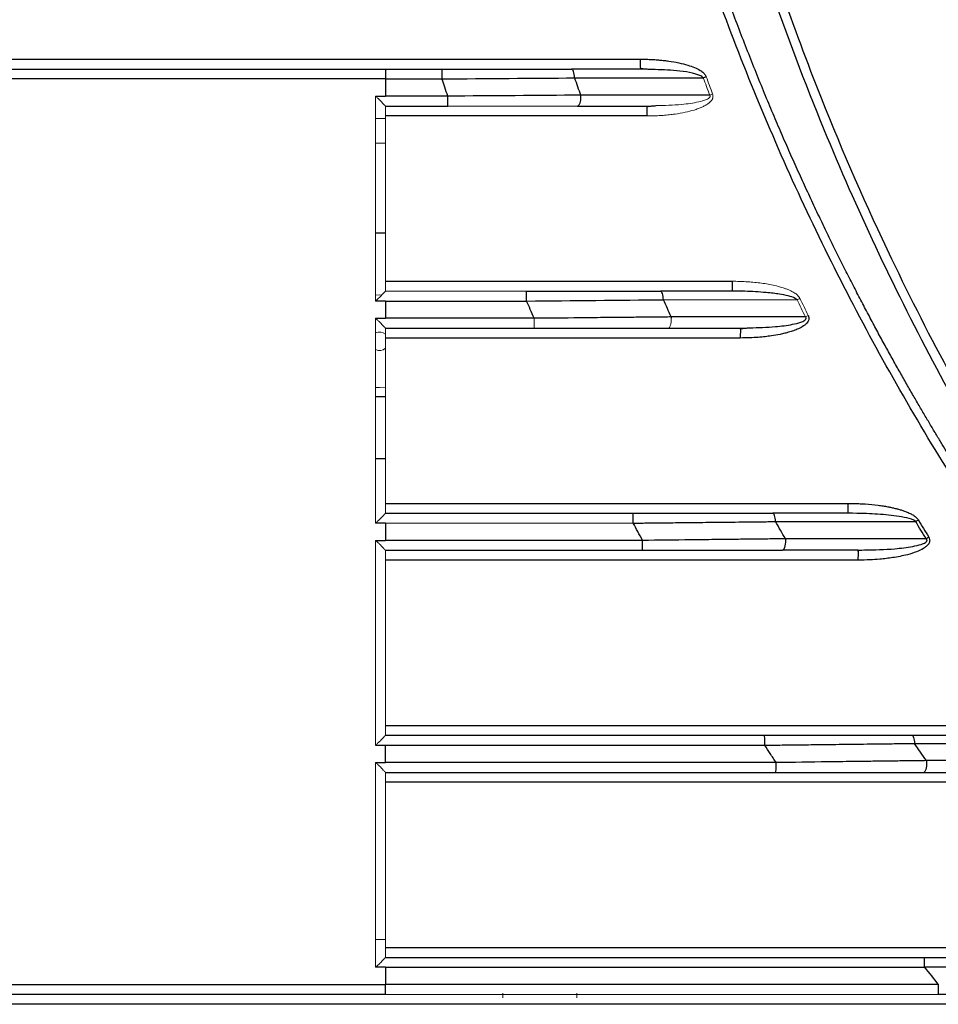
# Paper-space layout 'Sheet2' of a CAD drawing. Header units: millimetres. Extents: x 0 to 1118, y 0 to 864.
# Tile 52 of 85: x 778 to 816, y 372 to 412. Entities that reach past the tile are written whole.
import ezdxf

# ---------------------------------------------------------------- set-up
doc = ezdxf.new("R2010")
doc.units = ezdxf.units.MM

psp = doc.layouts.new('Sheet2')

# ---------------------------------------------------------------- linework, layer by layer
at = {"color": 7, "linetype": 'Continuous', "lineweight": 30}
for p, q in [((733.231, 409.66), (793.226, 409.66)), ((793.226, 409.66), (795.516, 409.66)), ((803.576, 409.66), (800.767, 409.659)), ((803.576, 409.66), (803.574, 409.688)), ((803.908, 409.645), (803.576, 409.66)), ((793.229, 409.26), (733.229, 409.26)), ((793.228, 409.26), (793.228, 408.56)), ((800.892, 409.302), (806.111, 409.303)), ((806.372, 408.604), (801.14, 408.602)), ((792.829, 408.56), (793.229, 408.56)), ((795.757, 408.56), (793.228, 408.56)), ((801.016, 408.16), (803.831, 408.16)), ((792.829, 403.02), (793.229, 403.02)), ((807.289, 400.66), (804.374, 400.66)), ((807.287, 400.687), (807.644, 400.656)), ((807.637, 400.655), (807.289, 400.66)), ((793.229, 400.26), (792.829, 400.26)), ((793.228, 400.26), (793.228, 399.56)), ((793.228, 400.26), (798.952, 400.26)), ((792.829, 399.56), (793.229, 399.56)), ((804.694, 399.16), (807.618, 399.16)), ((807.618, 399.16), (807.986, 399.176)), ((793.229, 396.38), (792.829, 396.38)), ((792.829, 393.88), (793.229, 393.88)), ((811.979, 391.66), (808.925, 391.66)), ((811.976, 391.687), (812.347, 391.656)), ((812.34, 391.655), (811.979, 391.66)), ((793.229, 391.26), (792.829, 391.26)), ((793.228, 391.26), (793.228, 390.56)), ((792.829, 390.56), (793.229, 390.56)), ((812.389, 390.16), (812.644, 390.17)), ((792.829, 382.26), (793.229, 382.26)), ((793.229, 381.56), (793.229, 382.26)), ((792.829, 381.56), (793.229, 381.56)), ((793.228, 373.26), (792.829, 373.26)), ((793.228, 373.26), (793.228, 372.56)), ((733.229, 372.56), (793.228, 372.56)), ((793.226, 372.16), (733.231, 372.16))]:
    psp.add_line(p, q, dxfattribs=at)
at = {"color": 144, "linetype": 'Continuous', "lineweight": 0}
for p, q in [((792.829, 408.56), (792.829, 400.26)), ((793.229, 408.159), (793.229, 400.66)), ((803.831, 408.16), (804.184, 408.176)), ((793.229, 407.66), (792.829, 407.66)), ((792.829, 406.66), (793.229, 406.66)), ((804.495, 400.312), (809.913, 400.314)), ((792.829, 399.56), (792.829, 391.26)), ((793.229, 399.159), (793.229, 391.66)), ((793.228, 391.26), (803.275, 391.26)), ((792.829, 390.56), (792.829, 382.26)), ((793.229, 390.159), (793.229, 382.66)), ((792.829, 381.56), (792.829, 373.26)), ((793.229, 381.159), (793.229, 373.66)), ((792.829, 374.38), (793.229, 374.38)), ((797.989, 372.017), (797.989, 372.212)), ((800.989, 372.212), (800.989, 372.017))]:
    psp.add_line(p, q, dxfattribs=at)
at = {"color": 144, "linetype": 'Continuous', "lineweight": 0, "flags": 128}
for points in [[(793.063, 400.503), (792.989, 400.505), (792.829, 400.498)], [(792.829, 396.761), (792.989, 396.755), (793.231, 396.77)]]:
    psp.add_lwpolyline(points, dxfattribs=at)
at = {"color": 144, "linetype": 'Continuous', "lineweight": 0}
for start, end in [(49.244, 115.8093), (244.6779, 310.2695)]:
    psp.add_arc((792.989, 398.63), 0.375, start, end, dxfattribs=at)
at = {"color": 7, "linetype": 'Continuous', "lineweight": 30}
for points, knots in [([(833.807, 522.407), (833.645, 522.243), (833.293, 521.89), (832.73, 521.313), (832.091, 520.65), (831.38, 519.896), (830.599, 519.051), (829.751, 518.111), (828.838, 517.075), (827.866, 515.938), (826.555, 514.36), (825.021, 512.427), (823.376, 510.233), (821.962, 508.246), (819.92, 505.24), (815.896, 498.768), (811.099, 489.046), (807.051, 477.408), (804.593, 466.862), (803.289, 457.005), (802.902, 447.912), (803.235, 439.362), (804.364, 429.74), (806.721, 418.907), (809.989, 409.407), (813.051, 402.448), (815.37, 397.81), (817.547, 393.942), (819.357, 390.999), (820.888, 388.641), (823.268, 385.179), (825.448, 382.319), (827.151, 380.245), (827.485, 379.841), (827.889, 379.36), (828.363, 378.801), (828.91, 378.167), (829.531, 377.459), (830.228, 376.679), (831.004, 375.829), (831.861, 374.913), (832.801, 373.931), (833.464, 373.262), (833.807, 372.915)], [0, 0, 0, 0, 0.00417, 0.009034, 0.014591, 0.020843, 0.027789, 0.035429, 0.043762, 0.052789, 0.06251, 0.080893, 0.097439, 0.112149, 0.125021, 0.1632, 0.249975, 0.320458, 0.385617, 0.445452, 0.499961, 0.549974, 0.599987, 0.674978, 0.749961, 0.781222, 0.812473, 0.843728, 0.861484, 0.874984, 0.894608, 0.937489, 0.94002, 0.943181, 0.946972, 0.951394, 0.956446, 0.962129, 0.968443, 0.975386, 0.982961, 0.991165, 1, 1, 1, 1]), ([(834.079, 373.176), (833.905, 373.351), (833.557, 373.701), (833.04, 374.231), (832.527, 374.763), (832.019, 375.297), (831.515, 375.835), (831.016, 376.376), (830.522, 376.919), (829.69, 377.847), (828.237, 379.514), (825.609, 382.707), (822.536, 386.835), (819.182, 391.914), (816.312, 396.841), (813.447, 402.46), (811.152, 407.705), (808.749, 414.162), (806.593, 421.324), (804.756, 430), (803.649, 438.8), (803.401, 444.74), (803.403, 447.756), (803.403, 447.858), (803.403, 447.972), (803.403, 448.099), (803.404, 448.239), (803.405, 448.392), (803.406, 448.558), (803.408, 448.737), (803.41, 448.929), (803.413, 449.133), (803.416, 449.351), (803.42, 449.581), (803.424, 449.825), (803.43, 450.081), (803.436, 450.35), (803.444, 450.632), (803.453, 450.927), (803.462, 451.235), (803.474, 451.556), (803.486, 451.89), (803.501, 452.236), (803.517, 452.595), (803.535, 452.968), (803.555, 453.353), (803.577, 453.75), (803.601, 454.161), (803.628, 454.584), (803.657, 455.021), (803.69, 455.47), (803.725, 455.931), (803.763, 456.406), (803.804, 456.893), (803.849, 457.392), (803.897, 457.905), (803.949, 458.43), (804.006, 458.967), (804.066, 459.517), (804.131, 460.08), (804.2, 460.655), (804.274, 461.243), (804.353, 461.842), (804.437, 462.455), (804.527, 463.079), (804.623, 463.716), (804.724, 464.364), (804.831, 465.025), (804.945, 465.698), (805.065, 466.383), (805.193, 467.08), (805.327, 467.789), (805.469, 468.509), (805.618, 469.241), (805.775, 469.984), (805.94, 470.739), (806.114, 471.506), (806.296, 472.283), (806.488, 473.072), (806.688, 473.871), (806.898, 474.682), (807.118, 475.503), (807.348, 476.335), (807.588, 477.178), (807.839, 478.031), (808.1, 478.894), (808.373, 479.767), (808.658, 480.65), (808.954, 481.542), (809.263, 482.444), (809.584, 483.356), (809.917, 484.276), (810.264, 485.206), (810.624, 486.144), (810.998, 487.09), (811.386, 488.045), (811.789, 489.008), (812.206, 489.979), (812.638, 490.957), (813.085, 491.942), (813.548, 492.935), (814.027, 493.934), (814.522, 494.94), (815.033, 495.951), (815.562, 496.969), (816.108, 497.992), (816.671, 499.02), (817.251, 500.053), (817.85, 501.091), (818.468, 502.133), (819.104, 503.178), (819.759, 504.227), (820.433, 505.279), (821.127, 506.334), (821.841, 507.39), (822.575, 508.449), (823.33, 509.508), (824.105, 510.569), (824.901, 511.63), (825.719, 512.691), (826.558, 513.751), (827.42, 514.81), (828.303, 515.868), (829.208, 516.924), (830.136, 517.977), (831.087, 519.027), (832.061, 520.073), (833.058, 521.115), (833.738, 521.802), (834.079, 522.146)], [0, 0, 0, 0, 0.004487, 0.008968, 0.013442, 0.01791, 0.02237, 0.026824, 0.031271, 0.035712, 0.049464, 0.071423, 0.110818, 0.142842, 0.181875, 0.214263, 0.257285, 0.285688, 0.339253, 0.392822, 0.446395, 0.499969, 0.500504, 0.501117, 0.501808, 0.502577, 0.503424, 0.504349, 0.505353, 0.506434, 0.507594, 0.508831, 0.510147, 0.511541, 0.513013, 0.514563, 0.516191, 0.517898, 0.519682, 0.521544, 0.523485, 0.525504, 0.527601, 0.529775, 0.532028, 0.534359, 0.536769, 0.539256, 0.541821, 0.544465, 0.547186, 0.549986, 0.552864, 0.555819, 0.558853, 0.561965, 0.565155, 0.568423, 0.57177, 0.575194, 0.578696, 0.582277, 0.585935, 0.589672, 0.593487, 0.597379, 0.60135, 0.605399, 0.609526, 0.613731, 0.618015, 0.622376, 0.626815, 0.631332, 0.635928, 0.640601, 0.645353, 0.650183, 0.65509, 0.660076, 0.66514, 0.670282, 0.675502, 0.6808, 0.686176, 0.69163, 0.697162, 0.702773, 0.708461, 0.714227, 0.720072, 0.725994, 0.731995, 0.738074, 0.74423, 0.750465, 0.756778, 0.763169, 0.769638, 0.776185, 0.78281, 0.789513, 0.796294, 0.803153, 0.81009, 0.817105, 0.824199, 0.83137, 0.83862, 0.845947, 0.853353, 0.860836, 0.868398, 0.876038, 0.883755, 0.891551, 0.899425, 0.907377, 0.915407, 0.923515, 0.931701, 0.939965, 0.948307, 0.956727, 0.965226, 0.973802, 0.982457, 0.991189, 1, 1, 1, 1]), ([(833.602, 372.158), (833.419, 372.327), (833.053, 372.666), (832.508, 373.18), (831.967, 373.697), (831.431, 374.218), (830.897, 374.743), (830.368, 375.272), (829.843, 375.805), (829.321, 376.342), (828.803, 376.883), (828.289, 377.427), (827.778, 377.976), (826.429, 379.448), (824.297, 381.896), (821.497, 385.409), (818.854, 389.043), (816.371, 392.789), (814.054, 396.639), (811.908, 400.587), (809.937, 404.625), (808.145, 408.747), (806.534, 412.943), (805.108, 417.205), (803.87, 421.526), (803.071, 424.856), (802.587, 427.161), (802.338, 428.421), (802.106, 429.684), (801.889, 430.949), (801.688, 432.217), (801.502, 433.487), (801.392, 434.335), (801.336, 434.76)], [0, 0, 0, 0, 0.010412, 0.020823, 0.031234, 0.041644, 0.052055, 0.062466, 0.07288, 0.083295, 0.093713, 0.104134, 0.114558, 0.124988, 0.187492, 0.249972, 0.312451, 0.374961, 0.437482, 0.499954, 0.562425, 0.624952, 0.687468, 0.749958, 0.812448, 0.874971, 0.892851, 0.91072, 0.928581, 0.946437, 0.96429, 0.982143, 1, 1, 1, 1]), ([(833.845, 372.417), (833.661, 372.587), (833.295, 372.926), (832.751, 373.44), (832.211, 373.956), (831.675, 374.476), (831.144, 374.999), (830.617, 375.525), (830.095, 376.055), (829.209, 376.967), (827.674, 378.594), (825.625, 380.898), (823.495, 383.462), (821.599, 385.893), (819.892, 388.221), (818.816, 389.773), (818.279, 390.572), (818.218, 390.662), (818.147, 390.769), (818.065, 390.892), (817.972, 391.031), (817.869, 391.187), (817.755, 391.359), (817.631, 391.547), (817.497, 391.753), (817.352, 391.975), (817.198, 392.214), (817.033, 392.469), (816.859, 392.742), (816.676, 393.032), (816.483, 393.339), (816.281, 393.663), (816.069, 394.004), (815.849, 394.363), (815.621, 394.739), (815.384, 395.134), (815.139, 395.546), (814.886, 395.976), (814.625, 396.424), (814.357, 396.89), (814.082, 397.375), (813.8, 397.878), (813.511, 398.4), (813.216, 398.941), (812.915, 399.5), (812.609, 400.079), (812.298, 400.677), (811.981, 401.295), (811.66, 401.932), (811.335, 402.589), (811.006, 403.266), (810.674, 403.963), (810.339, 404.68), (810.001, 405.417), (809.661, 406.175), (809.32, 406.954), (808.977, 407.754), (808.634, 408.574), (808.291, 409.416), (807.947, 410.279), (807.605, 411.163), (807.264, 412.069), (806.925, 412.997), (806.589, 413.946), (806.256, 414.917), (805.926, 415.909), (805.6, 416.924), (805.28, 417.961), (804.965, 419.02), (804.656, 420.101), (804.354, 421.204), (804.06, 422.329), (803.774, 423.476), (803.497, 424.646), (803.229, 425.838), (802.972, 427.052), (802.725, 428.289), (802.491, 429.547), (802.269, 430.828), (802.06, 432.13), (801.865, 433.455), (801.748, 434.346), (801.69, 434.795)], [0, 0, 0, 0, 0.010464, 0.020911, 0.031344, 0.041763, 0.052169, 0.062564, 0.072948, 0.083324, 0.115835, 0.166644, 0.212408, 0.255445, 0.295743, 0.333291, 0.334537, 0.336056, 0.337846, 0.33991, 0.342246, 0.344854, 0.347735, 0.350889, 0.354315, 0.358013, 0.361984, 0.366227, 0.370743, 0.37553, 0.380591, 0.385923, 0.391527, 0.397404, 0.403553, 0.409974, 0.416667, 0.423632, 0.43087, 0.438379, 0.446161, 0.454214, 0.46254, 0.471138, 0.480009, 0.489151, 0.498566, 0.508253, 0.518213, 0.528445, 0.53895, 0.549728, 0.560779, 0.572103, 0.5837, 0.59557, 0.607715, 0.620132, 0.632823, 0.645788, 0.659026, 0.672537, 0.686321, 0.700379, 0.714709, 0.729313, 0.744189, 0.759337, 0.774758, 0.790451, 0.806416, 0.822653, 0.839162, 0.855943, 0.872997, 0.890322, 0.90792, 0.925791, 0.943934, 0.96235, 0.981038, 1, 1, 1, 1]), ([(803.57, 410.06), (803.636, 410.059), (803.767, 410.058), (803.962, 410.052), (804.153, 410.041), (804.342, 410.026), (804.527, 410.007), (804.787, 409.974), (805.108, 409.919), (805.46, 409.831), (805.749, 409.73), (805.939, 409.636), (806.054, 409.559), (806.116, 409.508), (806.166, 409.456), (806.205, 409.403), (806.222, 409.365), (806.23, 409.347)], [0, 0, 0, 0, 0.06952, 0.138006, 0.205492, 0.272013, 0.337606, 0.402311, 0.549105, 0.680762, 0.784928, 0.872045, 0.903104, 0.931062, 0.956226, 0.979018, 1, 1, 1, 1]), ([(793.226, 409.66), (793.227, 409.66), (793.228, 409.616), (793.229, 409.468), (793.229, 409.364), (793.228, 409.26)], [0, 0, 0, 0, 0.5, 0.5, 1, 1, 1, 1]), ([(795.516, 409.66), (795.517, 409.66), (795.518, 409.616), (795.52, 409.468), (795.52, 409.364), (795.52, 409.26)], [0, 0, 0, 0, 0.5, 0.5, 1, 1, 1, 1]), ([(795.516, 409.66), (795.615, 409.66), (795.813, 409.66), (796.11, 409.66), (796.406, 409.66), (796.702, 409.66), (796.998, 409.66), (797.293, 409.66), (797.588, 409.66), (797.882, 409.66), (798.254, 409.66), (798.702, 409.66), (799.224, 409.66), (799.743, 409.66), (800.258, 409.66), (800.598, 409.66), (800.767, 409.66)], [0, 0, 0, 0, 0.0556271, 0.1111986, 0.1667307, 0.2222397, 0.2777418, 0.3332533, 0.3887904, 0.4443695, 0.5000067, 0.600092, 0.7000392, 0.799943, 0.8998983, 1, 1, 1, 1]), ([(800.892, 409.302), (800.889, 409.399), (800.874, 409.492), (800.829, 409.622), (800.798, 409.66), (800.767, 409.66)], [0, 0, 0, 0, 0.5, 0.5, 1, 1, 1, 1]), ([(803.558, 409.687), (803.617, 409.681), (803.736, 409.669), (803.855, 409.66), (803.914, 409.656)], [0, 0, 0, 0, 0.50219, 1, 1, 1, 1]), ([(795.757, 408.56), (795.716, 408.679), (795.637, 408.913), (795.558, 409.146), (795.52, 409.26)], [0, 0, 0, 0, 0.513744, 1, 1, 1, 1]), ([(795.753, 408.16), (795.754, 408.16), (795.755, 408.203), (795.757, 408.351), (795.757, 408.455), (795.757, 408.56)], [0, 0, 0, 0, 0.5, 0.5, 1, 1, 1, 1]), ([(801.141, 408.56), (801.141, 408.455), (801.127, 408.351), (801.081, 408.203), (801.048, 408.16), (801.016, 408.16)], [0, 0, 0, 0, 0.5, 0.5, 1, 1, 1, 1]), ([(804.191, 408.164), (804.128, 408.158), (804.002, 408.147), (803.875, 408.133), (803.812, 408.126)], [0, 0, 0, 0, 0.5008325, 1, 1, 1, 1]), ([(803.831, 408.16), (803.83, 408.159), (803.83, 408.158), (803.829, 408.128), (803.829, 408.127)], [0, 0, 0, 0, 0.98106, 1, 1, 1, 1]), ([(798.952, 400.26), (798.952, 400.364), (798.951, 400.468), (798.949, 400.616), (798.948, 400.66), (798.947, 400.66)], [0, 0, 0, 0, 0.5, 0.5, 1, 1, 1, 1]), ([(798.947, 400.66), (799.049, 400.66), (799.253, 400.66), (799.56, 400.66), (799.866, 400.66), (800.172, 400.66), (800.477, 400.66), (800.782, 400.66), (801.086, 400.66), (801.39, 400.66), (801.774, 400.66), (802.237, 400.66), (802.778, 400.66), (803.314, 400.66), (803.847, 400.66), (804.198, 400.66), (804.374, 400.66)], [0, 0, 0, 0, 0.055622, 0.111193, 0.166726, 0.222238, 0.277744, 0.333258, 0.388797, 0.444374, 0.500006, 0.600086, 0.700036, 0.799946, 0.899905, 1, 1, 1, 1]), ([(804.495, 400.312), (804.491, 400.407), (804.477, 400.497), (804.432, 400.624), (804.403, 400.66), (804.374, 400.66)], [0, 0, 0, 0, 0.5, 0.5, 1, 1, 1, 1]), ([(799.256, 399.56), (799.203, 399.68), (799.101, 399.913), (799, 400.146), (798.952, 400.26)], [0, 0, 0, 0, 0.515731, 1, 1, 1, 1]), ([(804.815, 399.613), (804.715, 399.612), (804.515, 399.61), (804.213, 399.607), (803.91, 399.604), (803.605, 399.601), (803.3, 399.598), (802.994, 399.595), (802.687, 399.592), (802.379, 399.589), (801.847, 399.584), (800.81, 399.575), (799.868, 399.56), (799.256, 399.56), (799.256, 399.56), (799.256, 399.56), (799.256, 399.56), (799.256, 399.56), (799.256, 399.56), (799.256, 399.56), (799.256, 399.56), (799.256, 399.56)], [0, 0, 0, 0, 0.055684, 0.111336, 0.166956, 0.222545, 0.278101, 0.333626, 0.389118, 0.444579, 0.500007, 0.675177, 0.999977, 0.99998, 0.999983, 0.999986, 0.999989, 0.99999, 0.999992, 0.999996, 1, 1, 1, 1]), ([(810.364, 399.67), (810.369, 399.659), (810.378, 399.636), (810.387, 399.601), (810.391, 399.567), (810.39, 399.523), (810.375, 399.467), (810.335, 399.395), (810.267, 399.319), (810.145, 399.226), (809.976, 399.133), (809.771, 399.055), (809.584, 398.994), (809.402, 398.948), (809.172, 398.895), (808.906, 398.85), (808.611, 398.812), (808.319, 398.784), (807.984, 398.765), (807.742, 398.761), (807.612, 398.76)], [0, 0, 0, 0, 0.01204, 0.023355, 0.034123, 0.04455, 0.065516, 0.088938, 0.122409, 0.162114, 0.234577, 0.305948, 0.371287, 0.422438, 0.484512, 0.596923, 0.679856, 0.768272, 0.876516, 1, 1, 1, 1]), ([(807.993, 399.164), (807.927, 399.158), (807.796, 399.147), (807.664, 399.133), (807.598, 399.126)], [0, 0, 0, 0, 0.5007683, 1, 1, 1, 1]), ([(807.618, 399.16), (807.618, 399.159), (807.617, 399.158), (807.616, 399.128), (807.616, 399.127)], [0, 0, 0, 0, 0.981094, 1, 1, 1, 1]), ([(811.972, 392.06), (812.06, 392.058), (812.226, 392.056), (812.461, 392.048), (812.784, 392.031), (813.094, 391.999), (813.397, 391.956), (813.576, 391.926), (813.74, 391.894), (813.883, 391.86), (814.002, 391.829), (814.116, 391.799), (814.235, 391.759), (814.382, 391.703), (814.528, 391.638), (814.646, 391.569), (814.729, 391.506), (814.787, 391.451), (814.816, 391.409), (814.829, 391.389)], [0, 0, 0, 0, 0.087698, 0.166157, 0.235404, 0.40986, 0.477556, 0.541068, 0.591426, 0.643765, 0.68781, 0.714973, 0.761048, 0.813579, 0.871823, 0.920539, 0.949563, 0.975888, 1, 1, 1, 1]), ([(793.229, 391.66), (794.345, 391.66), (796.576, 391.66), (799.923, 391.66), (802.154, 391.66), (803.27, 391.66)], [0, 0, 0, 0, 0.333333, 0.666667, 1, 1, 1, 1]), ([(803.275, 391.26), (803.275, 391.364), (803.275, 391.468), (803.273, 391.616), (803.271, 391.66), (803.27, 391.66)], [0, 0, 0, 0, 0.5, 0.5, 1, 1, 1, 1]), ([(803.27, 391.66), (803.376, 391.66), (803.589, 391.66), (803.908, 391.66), (804.227, 391.66), (804.545, 391.66), (804.863, 391.66), (805.18, 391.66), (805.497, 391.66), (805.814, 391.66), (806.214, 391.66), (806.696, 391.66), (807.259, 391.66), (807.819, 391.66), (808.375, 391.66), (808.742, 391.66), (808.925, 391.66)], [0, 0, 0, 0, 0.055617, 0.111186, 0.166721, 0.222236, 0.277746, 0.333264, 0.388804, 0.44438, 0.500006, 0.600079, 0.700033, 0.79995, 0.899912, 1, 1, 1, 1]), ([(809.042, 391.322), (809.038, 391.415), (809.023, 391.503), (808.981, 391.625), (808.953, 391.66), (808.925, 391.66)], [0, 0, 0, 0, 0.5, 0.5, 1, 1, 1, 1]), ([(803.275, 391.26), (803.361, 391.26), (803.542, 391.262), (803.831, 391.265), (804.151, 391.269), (804.504, 391.273), (804.889, 391.277), (805.305, 391.281), (805.752, 391.286), (806.23, 391.291), (806.738, 391.297), (807.275, 391.303), (807.841, 391.309), (808.434, 391.315), (808.836, 391.32), (809.042, 391.322)], [0, 0, 0, 0, 0.043725, 0.092985, 0.147778, 0.208105, 0.273966, 0.34536, 0.422287, 0.504746, 0.592737, 0.686259, 0.785311, 0.889892, 1, 1, 1, 1]), ([(803.652, 390.56), (803.586, 390.68), (803.46, 390.913), (803.336, 391.147), (803.275, 391.26)], [0, 0, 0, 0, 0.518525, 1, 1, 1, 1]), ([(814.829, 391.389), (814.899, 391.273), (815.039, 391.039), (815.18, 390.807), (815.25, 390.691)], [0, 0, 0, 0, 0.500014, 1, 1, 1, 1]), ([(809.439, 390.623), (809.334, 390.622), (809.125, 390.62), (808.81, 390.616), (808.494, 390.613), (808.177, 390.609), (807.859, 390.605), (807.54, 390.602), (807.22, 390.598), (806.9, 390.594), (806.361, 390.588), (805.282, 390.578), (804.303, 390.56), (803.652, 390.56), (803.652, 390.56), (803.652, 390.56), (803.652, 390.56), (803.652, 390.56)], [0, 0, 0, 0, 0.055755, 0.111459, 0.167113, 0.222716, 0.27827, 0.333772, 0.389224, 0.444625, 0.499976, 0.66776, 0.999985, 0.999987, 0.999989, 0.999995, 1, 1, 1, 1]), ([(815.25, 390.691), (815.257, 390.674), (815.271, 390.641), (815.284, 390.592), (815.29, 390.54), (815.281, 390.482), (815.251, 390.422), (815.204, 390.365), (815.151, 390.315), (815.095, 390.272), (814.971, 390.189), (814.734, 390.082), (814.315, 389.953), (813.905, 389.874), (813.528, 389.824), (813.225, 389.792), (812.841, 389.767), (812.548, 389.762), (812.382, 389.76)], [0, 0, 0, 0, 0.017062, 0.032283, 0.045968, 0.064595, 0.084555, 0.106383, 0.131923, 0.150537, 0.170647, 0.268784, 0.385632, 0.570396, 0.648921, 0.732226, 0.848527, 1, 1, 1, 1]), ([(815.18, 390.56), (815.18, 390.565), (815.178, 390.577), (815.17, 390.594), (815.159, 390.611), (815.148, 390.62), (815.143, 390.625)], [0, 0, 0, 0, 0.223633, 0.456973, 0.71255, 1, 1, 1, 1]), ([(803.646, 390.16), (803.647, 390.16), (803.649, 390.203), (803.651, 390.351), (803.652, 390.455), (803.652, 390.56)], [0, 0, 0, 0, 0.5, 0.5, 1, 1, 1, 1]), ([(809.44, 390.56), (809.44, 390.455), (809.427, 390.351), (809.384, 390.203), (809.353, 390.16), (809.322, 390.16)], [0, 0, 0, 0, 0.5, 0.5, 1, 1, 1, 1]), ([(812.587, 390.161), (812.55, 390.158), (812.478, 390.151), (812.404, 390.134), (812.367, 390.126)], [0, 0, 0, 0, 0.503648, 1, 1, 1, 1]), ([(812.389, 390.16), (812.388, 390.159), (812.387, 390.158), (812.386, 390.128), (812.386, 390.127)], [0, 0, 0, 0, 0.9751, 1, 1, 1, 1]), ([(793.229, 382.66), (794.51, 382.66), (797.071, 382.66), (800.913, 382.66), (804.755, 382.66), (807.316, 382.66), (808.597, 382.66)], [0, 0, 0, 0, 0.2500002, 0.5, 0.7499998, 1, 1, 1, 1]), ([(808.603, 382.26), (808.603, 382.364), (808.602, 382.468), (808.6, 382.616), (808.598, 382.66), (808.597, 382.66)], [0, 0, 0, 0, 0.5, 0.5, 1, 1, 1, 1]), ([(808.597, 382.66), (808.709, 382.66), (808.933, 382.66), (809.269, 382.66), (809.605, 382.66), (809.94, 382.66), (810.275, 382.66), (810.609, 382.66), (810.943, 382.66), (811.277, 382.66), (811.699, 382.66), (812.207, 382.66), (812.801, 382.66), (813.392, 382.66), (813.979, 382.66), (814.367, 382.66), (814.561, 382.66)], [0, 0, 0, 0, 0.05561, 0.111178, 0.166715, 0.222234, 0.277749, 0.33327, 0.388812, 0.444386, 0.500005, 0.60007, 0.700029, 0.799955, 0.899921, 1, 1, 1, 1]), ([(814.561, 382.66), (814.587, 382.66), (814.613, 382.626), (814.654, 382.508), (814.668, 382.423), (814.672, 382.332)], [0, 0, 0, 0, 0.5, 0.5, 1, 1, 1, 1]), ([(814.561, 382.66), (815.103, 382.66), (816.184, 382.66), (817.265, 382.66), (817.805, 382.66)], [0, 0, 0, 0, 0.501086, 1, 1, 1, 1]), ([(793.228, 382.26), (796.146, 382.26), (797.999, 382.26), (803.833, 382.26), (805.686, 382.26), (808.603, 382.26)], [0, 0, 0, 0, 0.5, 0.5, 1, 1, 1, 1]), ([(808.603, 382.26), (808.715, 382.261), (808.95, 382.264), (809.318, 382.268), (809.718, 382.273), (810.15, 382.278), (810.612, 382.283), (811.106, 382.289), (811.631, 382.295), (812.185, 382.302), (812.768, 382.309), (813.38, 382.316), (814.019, 382.324), (814.451, 382.329), (814.672, 382.332)], [0, 0, 0, 0, 0.054569, 0.114369, 0.1794, 0.249662, 0.325155, 0.405878, 0.49183, 0.583011, 0.67942, 0.781055, 0.887916, 1, 1, 1, 1]), ([(809.062, 381.56), (808.982, 381.681), (808.828, 381.914), (808.676, 382.148), (808.603, 382.26)], [0, 0, 0, 0, 0.521048, 1, 1, 1, 1]), ([(809.062, 381.56), (806.068, 381.56), (804.139, 381.56), (798.152, 381.56), (796.222, 381.56), (793.228, 381.56)], [0, 0, 0, 0, 0.5, 0.5, 1, 1, 1, 1]), ([(809.055, 381.16), (809.057, 381.16), (809.059, 381.203), (809.061, 381.351), (809.062, 381.455), (809.062, 381.56)], [0, 0, 0, 0, 0.5, 0.5, 1, 1, 1, 1]), ([(815.159, 381.633), (815.049, 381.632), (814.828, 381.629), (814.495, 381.625), (814.162, 381.621), (813.827, 381.617), (813.492, 381.613), (813.155, 381.608), (812.819, 381.604), (812.481, 381.6), (811.928, 381.593), (810.792, 381.581), (809.761, 381.56), (809.062, 381.56), (809.062, 381.56), (809.062, 381.56), (809.062, 381.56), (809.062, 381.56), (809.062, 381.56), (809.062, 381.56), (809.062, 381.56), (809.062, 381.56), (809.062, 381.56), (809.062, 381.56), (809.062, 381.56), (809.062, 381.56), (809.062, 381.56), (809.062, 381.56), (809.062, 381.56), (809.062, 381.56)], [0, 0, 0, 0, 0.055762, 0.111471, 0.167126, 0.222728, 0.278277, 0.333772, 0.389214, 0.444601, 0.499935, 0.660825, 0.999939, 0.999943, 0.999947, 0.99995, 0.999954, 0.999958, 0.999962, 0.999966, 0.999969, 0.999973, 0.999977, 0.999981, 0.999985, 0.999989, 0.999992, 0.999996, 1, 1, 1, 1]), ([(815.161, 381.56), (815.161, 381.455), (815.149, 381.351), (815.107, 381.203), (815.078, 381.16), (815.048, 381.16)], [0, 0, 0, 0, 0.5, 0.5, 1, 1, 1, 1]), ([(793.229, 373.66), (794.443, 373.66), (796.87, 373.66), (800.51, 373.66), (804.151, 373.66), (807.791, 373.66), (811.432, 373.66), (813.859, 373.66), (815.072, 373.66)], [0, 0, 0, 0, 0.1666671, 0.3333337, 0.5, 0.6666663, 0.8333329, 1, 1, 1, 1]), ([(815.079, 373.26), (815.079, 373.364), (815.079, 373.468), (815.076, 373.616), (815.074, 373.66), (815.072, 373.66)], [0, 0, 0, 0, 0.5, 0.5, 1, 1, 1, 1]), ([(815.072, 373.66), (815.192, 373.66), (815.432, 373.66), (815.793, 373.66), (816.152, 373.66), (816.512, 373.66), (816.87, 373.66), (817.229, 373.66), (817.587, 373.66), (817.945, 373.66), (818.397, 373.66), (818.943, 373.66), (819.581, 373.66), (820.215, 373.66), (820.847, 373.66), (821.264, 373.66), (821.473, 373.66)], [0, 0, 0, 0, 0.055602, 0.111168, 0.166708, 0.222232, 0.277752, 0.333278, 0.388822, 0.444394, 0.500004, 0.60006, 0.700024, 0.79996, 0.899931, 1, 1, 1, 1]), ([(793.228, 373.26), (794.023, 373.26), (795.612, 373.26), (800.048, 373.26), (806.538, 373.26), (812.232, 373.26), (815.079, 373.26)], [0, 0, 0, 0, 0.109074, 0.218139, 0.60907, 1, 1, 1, 1]), ([(821.578, 373.342), (821.472, 373.34), (821.261, 373.338), (820.943, 373.333), (820.623, 373.329), (820.302, 373.325), (819.82, 373.319), (819.174, 373.311), (818.395, 373.301), (817.655, 373.291), (816.968, 373.283), (816.311, 373.275), (815.685, 373.267), (815.278, 373.262), (815.079, 373.26)], [0, 0, 0, 0, 0.049823, 0.099728, 0.149712, 0.19977, 0.249899, 0.374393, 0.499859, 0.609509, 0.714401, 0.814476, 0.909688, 1, 1, 1, 1]), ([(793.226, 372.16), (793.227, 372.158), (793.227, 372.2), (793.228, 372.348), (793.228, 372.454), (793.228, 372.56)], [0, 0, 0, 0, 0.5, 0.5, 1, 1, 1, 1]), ([(815.638, 372.56), (812.793, 372.56), (811.013, 372.56), (805.323, 372.56), (803.544, 372.56), (797.853, 372.56), (796.074, 372.56), (793.228, 372.56)], [0, 0, 0, 0, 0.333333, 0.333333, 0.666667, 0.666667, 1, 1, 1, 1]), ([(815.638, 372.56), (815.638, 372.453), (815.637, 372.352), (815.634, 372.202), (815.632, 372.16), (815.63, 372.16)], [0, 0, 0, 0, 0.5, 0.5, 1, 1, 1, 1]), ([(822.073, 372.16), (821.957, 372.16), (821.723, 372.16), (821.371, 372.16), (821.019, 372.16), (820.665, 372.16), (820.31, 372.16), (819.955, 372.16), (819.598, 372.16), (819.24, 372.16), (818.785, 372.16), (818.234, 372.16), (817.585, 372.16), (816.935, 372.16), (816.283, 372.16), (815.848, 372.16), (815.63, 372.16)], [0, 0, 0, 0, 0.055602, 0.111167, 0.166707, 0.222232, 0.277752, 0.333279, 0.388823, 0.444395, 0.500004, 0.600059, 0.700023, 0.79996, 0.899932, 1, 1, 1, 1])]:
    psp.add_open_spline(points, degree=3, knots=knots, dxfattribs=at)
for points in [[(722.887, 410.06), (749.78, 410.06), (776.678, 410.06), (803.57, 410.06)], [(793.228, 409.26), (794.355, 409.26), (794.393, 409.26), (795.52, 409.26)], [(795.52, 409.26), (797.343, 409.274), (799.162, 409.288), (800.892, 409.302)], [(800.892, 409.302), (800.974, 409.068), (801.057, 408.835), (801.14, 408.602)], [(801.14, 408.602), (799.406, 408.588), (797.583, 408.574), (795.757, 408.56)], [(801.14, 408.602), (801.14, 408.588), (801.141, 408.574), (801.141, 408.56)], [(793.229, 408.16), (794.07, 408.16), (794.911, 408.16), (795.753, 408.16)], [(803.825, 407.76), (800.293, 407.76), (796.761, 407.76), (793.229, 407.76)], [(793.229, 401.06), (797.913, 401.06), (802.598, 401.06), (807.283, 401.06)], [(807.287, 400.69), (807.287, 400.67), (807.288, 400.66), (807.289, 400.66)], [(798.952, 400.26), (800.831, 400.277), (802.706, 400.295), (804.495, 400.312)], [(804.815, 399.613), (804.707, 399.846), (804.601, 400.079), (804.495, 400.312)], [(799.256, 399.56), (796.889, 399.56), (795.595, 399.56), (793.228, 399.56)], [(810.251, 399.615), (808.438, 399.614), (806.626, 399.614), (804.815, 399.613)], [(804.815, 399.613), (804.815, 399.595), (804.816, 399.578), (804.816, 399.56)], [(793.229, 399.16), (795.236, 399.16), (797.244, 399.16), (799.251, 399.16)], [(799.251, 399.16), (801.096, 399.16), (802.937, 399.16), (804.694, 399.16)], [(807.612, 398.76), (802.818, 398.76), (798.023, 398.76), (793.229, 398.76)], [(793.229, 392.06), (799.477, 392.06), (805.724, 392.06), (811.972, 392.06)], [(811.976, 391.69), (811.977, 391.67), (811.978, 391.66), (811.979, 391.66)], [(809.042, 391.322), (810.934, 391.323), (812.828, 391.323), (814.722, 391.324)], [(809.439, 390.623), (809.306, 390.856), (809.173, 391.089), (809.042, 391.322)], [(814.829, 391.389), (814.791, 391.366), (814.755, 391.344), (814.722, 391.324)], [(815.143, 390.625), (815.001, 390.857), (814.861, 391.09), (814.722, 391.324)], [(815.143, 390.625), (813.24, 390.624), (811.339, 390.624), (809.439, 390.623)], [(809.439, 390.623), (809.44, 390.602), (809.44, 390.581), (809.44, 390.56)], [(815.25, 390.691), (815.214, 390.669), (815.177, 390.646), (815.143, 390.625)], [(803.652, 390.56), (799.826, 390.56), (797.054, 390.56), (793.228, 390.56)], [(793.229, 390.16), (796.701, 390.16), (800.174, 390.16), (803.646, 390.16)], [(803.646, 390.16), (805.568, 390.16), (807.485, 390.16), (809.322, 390.16)], [(812.389, 390.16), (811.138, 390.16), (810.572, 390.16), (809.322, 390.16)], [(812.382, 389.76), (805.998, 389.76), (799.613, 389.76), (793.229, 389.76)], [(793.229, 383.06), (801.419, 383.06), (809.608, 383.06), (817.797, 383.06)], [(814.672, 382.332), (816.685, 382.333), (818.698, 382.334), (820.713, 382.334)], [(815.159, 381.633), (814.996, 381.866), (814.834, 382.099), (814.672, 382.332)], [(821.234, 381.635), (819.208, 381.634), (817.183, 381.634), (815.159, 381.633)], [(815.159, 381.633), (815.16, 381.609), (815.161, 381.584), (815.161, 381.56)], [(793.229, 381.16), (798.505, 381.16), (803.78, 381.16), (809.055, 381.16)], [(809.055, 381.16), (811.082, 381.16), (813.104, 381.16), (815.048, 381.16)], [(815.048, 381.16), (816.135, 381.16), (817.222, 381.16), (818.31, 381.16)], [(818.302, 380.76), (809.945, 380.76), (801.587, 380.76), (793.229, 380.76)], [(793.229, 374.06), (803.815, 374.06), (814.401, 374.06), (824.985, 374.06)], [(815.079, 373.26), (815.265, 373.026), (815.451, 372.792), (815.638, 372.56)], [(825.612, 371.76), (784.03, 371.76), (742.428, 371.76), (700.845, 371.76)]]:
    psp.add_open_spline(points, degree=3, dxfattribs=at)
at = {"color": 8, "linetype": 'Continuous', "lineweight": 30}
for points, knots in [([(803.574, 409.688), (803.574, 409.688), (803.573, 409.699), (803.572, 409.773), (803.571, 409.902), (803.571, 410.007), (803.57, 410.06)], [0, 0, 0, 0, 0.026517, 0.351011, 0.675506, 1, 1, 1, 1]), ([(806.111, 409.303), (806.103, 409.313), (806.057, 409.365), (805.654, 409.524), (804.924, 409.616), (804.242, 409.635), (803.908, 409.645)], [0, 0, 0, 0, 0.016424, 0.09227, 0.555688, 1, 1, 1, 1]), ([(803.829, 408.127), (803.828, 408.102), (803.827, 408.052), (803.826, 407.916), (803.825, 407.812), (803.825, 407.76)], [0, 0, 0, 0, 0.329015, 0.664508, 1, 1, 1, 1]), ([(807.283, 401.06), (807.283, 400.98), (807.283, 400.903), (807.285, 400.772), (807.286, 400.72), (807.287, 400.69)], [0, 0, 0, 0, 0.5, 0.5, 1, 1, 1, 1]), ([(809.913, 400.314), (809.89, 400.332), (809.786, 400.413), (809.533, 400.473), (809.236, 400.534), (808.935, 400.574), (808.612, 400.608), (808.229, 400.635), (807.888, 400.652), (807.691, 400.654), (807.637, 400.655)], [0, 0, 0, 0, 0.038504, 0.168229, 0.325195, 0.433895, 0.559563, 0.745136, 0.929749, 1, 1, 1, 1]), ([(807.986, 399.176), (808.337, 399.184), (808.922, 399.197), (809.616, 399.286), (810.01, 399.379), (810.191, 399.45), (810.258, 399.509), (810.274, 399.538), (810.276, 399.553), (810.276, 399.56)], [0, 0, 0, 0, 0.444577, 0.740032, 0.88231, 0.958135, 0.982076, 0.991499, 1, 1, 1, 1]), ([(807.616, 399.127), (807.615, 399.102), (807.614, 399.052), (807.612, 398.916), (807.612, 398.812), (807.612, 398.76)], [0, 0, 0, 0, 0.329023, 0.664512, 1, 1, 1, 1]), ([(811.972, 392.06), (811.972, 391.98), (811.972, 391.903), (811.974, 391.772), (811.975, 391.72), (811.976, 391.69)], [0, 0, 0, 0, 0.5, 0.5, 1, 1, 1, 1]), ([(814.722, 391.324), (814.695, 391.342), (814.555, 391.433), (814.247, 391.492), (813.835, 391.562), (813.399, 391.606), (812.956, 391.636), (812.602, 391.652), (812.397, 391.654), (812.34, 391.655)], [0, 0, 0, 0, 0.040147, 0.204822, 0.378414, 0.561513, 0.745983, 0.929213, 1, 1, 1, 1]), ([(812.644, 390.17), (813.054, 390.179), (813.709, 390.192), (814.479, 390.285), (814.895, 390.377), (815.087, 390.448), (815.16, 390.508), (815.178, 390.538), (815.179, 390.553), (815.18, 390.56)], [0, 0, 0, 0, 0.470925, 0.751406, 0.886984, 0.960654, 0.98342, 0.992188, 1, 1, 1, 1]), ([(812.386, 390.127), (812.385, 390.102), (812.384, 390.051), (812.382, 389.916), (812.382, 389.812), (812.382, 389.76)], [0, 0, 0, 0, 0.3276099, 0.663805, 1, 1, 1, 1])]:
    psp.add_open_spline(points, degree=3, knots=knots, dxfattribs=at)
at = {"color": 144, "linetype": 'Continuous', "lineweight": 0}
for points, knots in [([(806.23, 409.347), (806.218, 409.343), (806.197, 409.334), (806.165, 409.322), (806.137, 409.312), (806.12, 409.306), (806.111, 409.303)], [0, 0, 0, 0, 0.283494, 0.544193, 0.782738, 1, 1, 1, 1]), ([(806.23, 409.347), (806.273, 409.231), (806.359, 408.997), (806.446, 408.765), (806.49, 408.649)], [0, 0, 0, 0, 0.500227, 1, 1, 1, 1]), ([(806.49, 408.649), (806.493, 408.635), (806.5, 408.609), (806.505, 408.569), (806.504, 408.531), (806.499, 408.494), (806.488, 408.46), (806.469, 408.421), (806.437, 408.377), (806.391, 408.328), (806.339, 408.281), (806.271, 408.229), (806.178, 408.174), (806.053, 408.113), (805.905, 408.053), (805.68, 407.978), (805.366, 407.9), (805.027, 407.842), (804.726, 407.805), (804.462, 407.781), (804.159, 407.764), (803.941, 407.761), (803.825, 407.76)], [0, 0, 0, 0, 0.013977, 0.027088, 0.039528, 0.051522, 0.063324, 0.075198, 0.094218, 0.117452, 0.140783, 0.163743, 0.202125, 0.248241, 0.301286, 0.360192, 0.482929, 0.622158, 0.700082, 0.783809, 0.885127, 1, 1, 1, 1]), ([(804.184, 408.176), (804.537, 408.184), (805.121, 408.198), (805.807, 408.296), (806.17, 408.389), (806.315, 408.462), (806.364, 408.502), (806.384, 408.535), (806.389, 408.559), (806.385, 408.583), (806.376, 408.597), (806.372, 408.604)], [0, 0, 0, 0, 0.453224, 0.750102, 0.890955, 0.930592, 0.95894, 0.969861, 0.979579, 0.989237, 1, 1, 1, 1]), ([(792.829, 408.56), (792.843, 408.547), (792.871, 408.521), (792.912, 408.484), (792.952, 408.447), (793, 408.401), (793.056, 408.344), (793.114, 408.281), (793.163, 408.23), (793.197, 408.195), (793.217, 408.174), (793.228, 408.162), (793.228, 408.16), (793.229, 408.16)], [0, 0, 0, 0, 0.0742749, 0.1489274, 0.2176831, 0.2896842, 0.4187943, 0.5480669, 0.6733688, 0.7822952, 0.8575404, 0.9297227, 1, 1, 1, 1]), ([(807.283, 401.06), (807.379, 401.058), (807.562, 401.055), (807.82, 401.045), (808.073, 401.028), (808.33, 401.002), (808.605, 400.964), (808.877, 400.916), (809.091, 400.867), (809.248, 400.823), (809.359, 400.79), (809.481, 400.748), (809.631, 400.684), (809.753, 400.625), (809.838, 400.57), (809.884, 400.537), (809.935, 400.492), (809.988, 400.434), (810.014, 400.39), (810.027, 400.369)], [0, 0, 0, 0, 0.099362, 0.188301, 0.266869, 0.361134, 0.454808, 0.553356, 0.645025, 0.681838, 0.720844, 0.764964, 0.814632, 0.889049, 0.904399, 0.919068, 0.947392, 0.974201, 1, 1, 1, 1]), ([(793.229, 400.66), (793.229, 400.659), (793.229, 400.659), (793.225, 400.654), (793.218, 400.647), (793.208, 400.637), (793.191, 400.618), (793.16, 400.586), (793.111, 400.534), (793.054, 400.473), (792.988, 400.405), (792.925, 400.347), (792.871, 400.298), (792.843, 400.272), (792.829, 400.26)], [0, 0, 0, 0, 0.043902, 0.088457, 0.133969, 0.180721, 0.228974, 0.336165, 0.459828, 0.586078, 0.711541, 0.850868, 0.925088, 1, 1, 1, 1]), ([(793.229, 400.66), (794.182, 400.66), (796.088, 400.66), (797.994, 400.66), (798.947, 400.66)], [0, 0, 0, 0, 0.5, 1, 1, 1, 1]), ([(810.027, 400.369), (810.083, 400.252), (810.195, 400.019), (810.308, 399.786), (810.364, 399.67)], [0, 0, 0, 0, 0.5001116, 1, 1, 1, 1]), ([(792.829, 399.56), (792.843, 399.547), (792.871, 399.521), (792.912, 399.484), (792.952, 399.447), (793, 399.401), (793.056, 399.344), (793.114, 399.281), (793.163, 399.23), (793.197, 399.195), (793.217, 399.174), (793.228, 399.162), (793.228, 399.16), (793.229, 399.16)], [0, 0, 0, 0, 0.0742867, 0.1489508, 0.2177149, 0.2897274, 0.4188645, 0.5481405, 0.6734385, 0.7823925, 0.8576117, 0.9297617, 1, 1, 1, 1]), ([(799.251, 399.16), (799.252, 399.16), (799.254, 399.203), (799.255, 399.351), (799.256, 399.455), (799.256, 399.56)], [0, 0, 0, 0, 0.5, 0.5, 1, 1, 1, 1]), ([(804.816, 399.56), (804.816, 399.455), (804.803, 399.351), (804.758, 399.203), (804.726, 399.16), (804.694, 399.16)], [0, 0, 0, 0, 0.5, 0.5, 1, 1, 1, 1]), ([(810.276, 399.56), (810.276, 399.564), (810.275, 399.574), (810.27, 399.588), (810.262, 399.602), (810.255, 399.61), (810.251, 399.615)], [0, 0, 0, 0, 0.231621, 0.469131, 0.722502, 1, 1, 1, 1]), ([(793.229, 391.66), (793.229, 391.659), (793.229, 391.659), (793.225, 391.654), (793.218, 391.647), (793.208, 391.637), (793.191, 391.618), (793.16, 391.586), (793.111, 391.534), (793.054, 391.473), (792.988, 391.405), (792.925, 391.347), (792.871, 391.298), (792.843, 391.272), (792.829, 391.26)], [0, 0, 0, 0, 0.0438991, 0.0884516, 0.1339594, 0.1807059, 0.2289527, 0.3361424, 0.4598127, 0.5860689, 0.7115326, 0.8508639, 0.9250854, 1, 1, 1, 1]), ([(792.829, 390.56), (792.843, 390.547), (792.871, 390.521), (792.912, 390.484), (792.952, 390.447), (793, 390.401), (793.056, 390.344), (793.114, 390.281), (793.163, 390.23), (793.197, 390.195), (793.217, 390.174), (793.228, 390.162), (793.228, 390.16), (793.229, 390.16)], [0, 0, 0, 0, 0.074287, 0.148951, 0.217715, 0.289727, 0.418865, 0.54814, 0.673438, 0.782392, 0.857612, 0.929762, 1, 1, 1, 1]), ([(793.229, 382.66), (793.229, 382.659), (793.229, 382.659), (793.225, 382.654), (793.218, 382.647), (793.208, 382.637), (793.191, 382.618), (793.16, 382.586), (793.111, 382.534), (793.054, 382.473), (792.988, 382.405), (792.925, 382.347), (792.871, 382.298), (792.843, 382.272), (792.829, 382.26)], [0, 0, 0, 0, 0.0438991, 0.0884516, 0.1339594, 0.1807059, 0.2289527, 0.3361424, 0.4598128, 0.5860689, 0.7115326, 0.8508639, 0.9250854, 1, 1, 1, 1]), ([(792.829, 381.56), (792.843, 381.547), (792.871, 381.521), (792.912, 381.484), (792.952, 381.447), (793, 381.401), (793.056, 381.344), (793.114, 381.281), (793.163, 381.23), (793.197, 381.195), (793.217, 381.174), (793.228, 381.162), (793.228, 381.16), (793.229, 381.16)], [0, 0, 0, 0, 0.074287, 0.148951, 0.217715, 0.289727, 0.418865, 0.548141, 0.673438, 0.782393, 0.857612, 0.929762, 1, 1, 1, 1]), ([(793.229, 373.66), (793.229, 373.659), (793.229, 373.659), (793.225, 373.654), (793.218, 373.647), (793.208, 373.637), (793.191, 373.618), (793.16, 373.586), (793.111, 373.534), (793.054, 373.473), (793.001, 373.418), (792.953, 373.373), (792.913, 373.336), (792.871, 373.299), (792.844, 373.271), (792.829, 373.26), (792.829, 373.26)], [0, 0, 0, 0, 0.0438957, 0.0884447, 0.133949, 0.1806919, 0.2289351, 0.3361162, 0.4597763, 0.5860089, 0.711454, 0.7758331, 0.8508487, 0.9250624, 0.999965, 1, 1, 1, 1]), ([(815.63, 372.16), (814.386, 372.16), (811.896, 372.16), (808.163, 372.16), (804.429, 372.16), (800.695, 372.16), (796.961, 372.16), (794.471, 372.16), (793.226, 372.16)], [0, 0, 0, 0, 0.166667, 0.333334, 0.5, 0.666666, 0.833333, 1, 1, 1, 1])]:
    psp.add_open_spline(points, degree=3, knots=knots, dxfattribs=at)
for points in [[(806.111, 409.303), (806.197, 409.07), (806.284, 408.837), (806.372, 408.604)], [(806.372, 408.604), (806.411, 408.619), (806.451, 408.634), (806.49, 408.649)], [(795.753, 408.16), (797.538, 408.16), (799.32, 408.16), (801.016, 408.16)], [(810.027, 400.369), (809.987, 400.349), (809.948, 400.331), (809.914, 400.314)], [(809.914, 400.314), (810.025, 400.081), (810.138, 399.847), (810.251, 399.615)], [(810.251, 399.615), (810.288, 399.633), (810.327, 399.652), (810.364, 399.67)]]:
    psp.add_open_spline(points, degree=3, dxfattribs=at)

doc.saveas('drawing.dxf')
